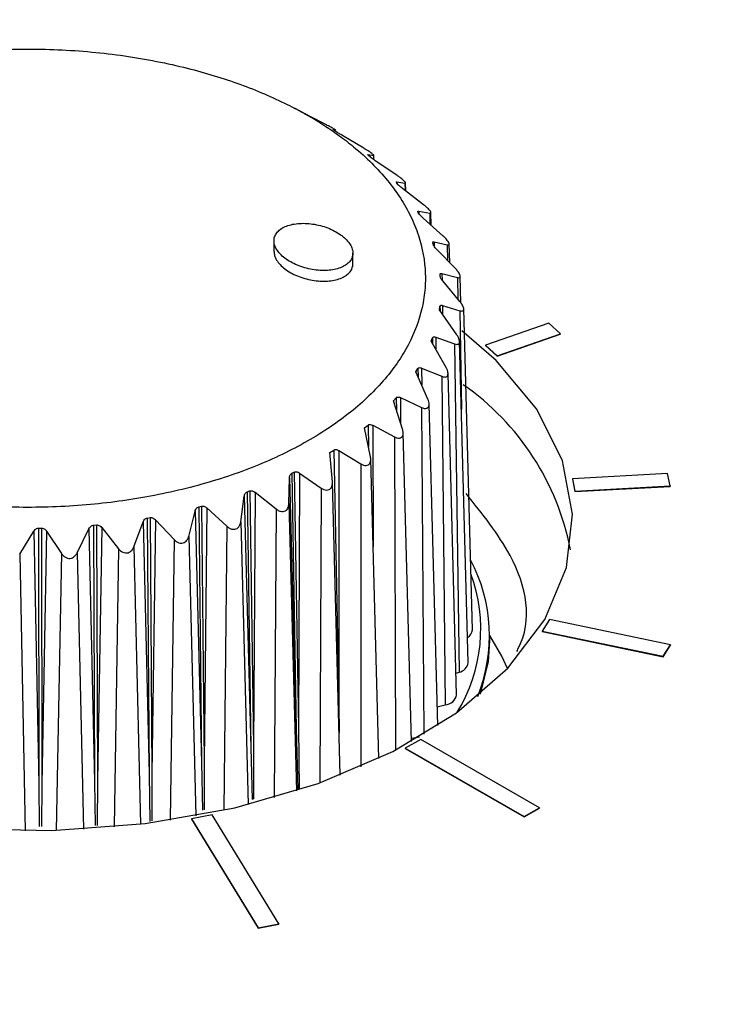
# Model space of a CAD drawing. Header units: millimetres. Extents: x -0.66 to 0.91, y -0.4 to 0.64.
# Tile 187 of 241: x 0.7005 to 0.7167, y -0.04 to -0.0175. Entities that reach past the tile are written whole.
import ezdxf

# ---------------------------------------------------------------- set-up
doc = ezdxf.new("R2010")
doc.units = ezdxf.units.MM
doc.layers.add('FORMAT', color=7, linetype='Continuous')

msp = doc.modelspace()

# ---------------------------------------------------------------- linework, layer by layer
at = {"layer": 'FORMAT', "color": 7, "linetype": 'Continuous', "lineweight": 25}
for p, q in [((0.707195, -0.019708), (0.70682, -0.019512)), ((0.707507, -0.019872), (0.707195, -0.019709)), ((0.707789, -0.020061), (0.707743, -0.020032)), ((0.708401, -0.020427), (0.707903, -0.020131)), ((0.708499, -0.020571), (0.708623, -0.02059)), ((0.708499, -0.020571), (0.708499, -0.020579)), ((0.708559, -0.020634), (0.70852, -0.020602)), ((0.708623, -0.02059), (0.708625, -0.020685)), ((0.708632, -0.02069), (0.70863, -0.020587)), ((0.709159, -0.021046), (0.708665, -0.020712)), ((0.709154, -0.021195), (0.709341, -0.021225)), ((0.709154, -0.021195), (0.709154, -0.02122)), ((0.709189, -0.021262), (0.709159, -0.021226)), ((0.709767, -0.021718), (0.709286, -0.021347)), ((0.709341, -0.021225), (0.709345, -0.021393)), ((0.709362, -0.021407), (0.709357, -0.021218)), ((0.709669, -0.021932), (0.709647, -0.021895)), ((0.709659, -0.021863), (0.709906, -0.02191)), ((0.709659, -0.021863), (0.70966, -0.021916)), ((0.710214, -0.022432), (0.709754, -0.022025)), ((0.709906, -0.02191), (0.709912, -0.022164)), ((0.709943, -0.022192), (0.709935, -0.021897)), ((0.706353, -0.022474), (0.706353, -0.022786)), ((0.70999, -0.022633), (0.709977, -0.022595)), ((0.710005, -0.022565), (0.710307, -0.022632)), ((0.710005, -0.022565), (0.710007, -0.022666)), ((0.710307, -0.022632), (0.710315, -0.022991)), ((0.710365, -0.023043), (0.710354, -0.022612)), ((0.708153, -0.023132), (0.708153, -0.02282)), ((0.710493, -0.023173), (0.710062, -0.022732)), ((0.710146, -0.023353), (0.710142, -0.023314)), ((0.710186, -0.023287), (0.710538, -0.023379)), ((0.710186, -0.023287), (0.710189, -0.023437)), ((0.710621, -0.023961), (0.710605, -0.023348)), ((0.710597, -0.02393), (0.710204, -0.023457)), ((0.710538, -0.023379), (0.710548, -0.023871)), ((0.710129, -0.024118), (0.71014, -0.024039)), ((0.71014, -0.024039), (0.710142, -0.024136)), ((0.710199, -0.024016), (0.710595, -0.024137)), ((0.710199, -0.024016), (0.710202, -0.024222)), ((0.710526, -0.024688), (0.710129, -0.024118)), ((0.710595, -0.024137), (0.710632, -0.026386)), ((0.71088, -0.031425), (0.710684, -0.024097)), ((0.712623, -0.024424), (0.711178, -0.024924)), ((0.712889, -0.024667), (0.712623, -0.024424)), ((0.711444, -0.025167), (0.712889, -0.024667)), ((0.711444, -0.025175), (0.712888, -0.024675)), ((0.712889, -0.024667), (0.712888, -0.024675)), ((0.709941, -0.024835), (0.70997, -0.024758)), ((0.71028, -0.025434), (0.709941, -0.024835)), ((0.70997, -0.024758), (0.709973, -0.024892)), ((0.710043, -0.02474), (0.710476, -0.024894)), ((0.710043, -0.02474), (0.710047, -0.025021)), ((0.710476, -0.024894), (0.710576, -0.032387)), ((0.710786, -0.032171), (0.71059, -0.024842)), ((0.711178, -0.024924), (0.711444, -0.025167)), ((0.711178, -0.024924), (0.711178, -0.024933)), ((0.711178, -0.024933), (0.711444, -0.025175)), ((0.711444, -0.025167), (0.711444, -0.025175)), ((0.709589, -0.025532), (0.709635, -0.025458)), ((0.709865, -0.026155), (0.709589, -0.025532)), ((0.709635, -0.025458), (0.70964, -0.025647)), ((0.709721, -0.025446), (0.710183, -0.025634)), ((0.709721, -0.025446), (0.709725, -0.025839)), ((0.710521, -0.032903), (0.710325, -0.025568)), ((0.710183, -0.025634), (0.71026, -0.033134)), ((0.70908, -0.026196), (0.709142, -0.026126)), ((0.709287, -0.026838), (0.70908, -0.026196)), ((0.709142, -0.026126), (0.709149, -0.026411)), ((0.709239, -0.026121), (0.709722, -0.026346)), ((0.709239, -0.026121), (0.709244, -0.026704)), ((0.710089, -0.033608), (0.709893, -0.026267)), ((0.709722, -0.026346), (0.709774, -0.033806)), ((0.708422, -0.026814), (0.7085, -0.02675)), ((0.708556, -0.02747), (0.708422, -0.026814)), ((0.7085, -0.02675), (0.708511, -0.027249)), ((0.708606, -0.026753), (0.709102, -0.027016)), ((0.708606, -0.026753), (0.708616, -0.029527)), ((0.70949, -0.033971), (0.709302, -0.026921)), ((0.709102, -0.027016), (0.709127, -0.034167)), ((0.707627, -0.027376), (0.707719, -0.027318)), ((0.707686, -0.028041), (0.707627, -0.027376)), ((0.707719, -0.027318), (0.707833, -0.033143)), ((0.707833, -0.02733), (0.708332, -0.027633)), ((0.707833, -0.02733), (0.707833, -0.033143)), ((0.708332, -0.027633), (0.708332, -0.034546)), ((0.708745, -0.034357), (0.708562, -0.027523)), ((0.706761, -0.027848), (0.706814, -0.027822)), ((0.706761, -0.027848), (0.70686, -0.03368)), ((0.706814, -0.027822), (0.706913, -0.033655)), ((0.706934, -0.027843), (0.706913, -0.033655)), ((0.706934, -0.027843), (0.707427, -0.028185)), ((0.715335, -0.027856), (0.713164, -0.027973)), ((0.715391, -0.028138), (0.715335, -0.027856)), ((0.706693, -0.02854), (0.706707, -0.027953)), ((0.706707, -0.027953), (0.70686, -0.03368)), ((0.707866, -0.034739), (0.707688, -0.028061)), ((0.713164, -0.027973), (0.71322, -0.028255)), ((0.713164, -0.027973), (0.713164, -0.027981)), ((0.713164, -0.027981), (0.71322, -0.028263)), ((0.705743, -0.028273), (0.705801, -0.028252)), ((0.705743, -0.028273), (0.705824, -0.034112)), ((0.705801, -0.028252), (0.705883, -0.034091)), ((0.705924, -0.028283), (0.705883, -0.034091)), ((0.705924, -0.028283), (0.706402, -0.028663)), ((0.707427, -0.028185), (0.707403, -0.034914)), ((0.71322, -0.028255), (0.715391, -0.028138)), ((0.71322, -0.028263), (0.715391, -0.028147)), ((0.71322, -0.028255), (0.71322, -0.028263)), ((0.715391, -0.028138), (0.715391, -0.028147)), ((0.705594, -0.028958), (0.705674, -0.028374)), ((0.705674, -0.028374), (0.705824, -0.034112)), ((0.706693, -0.02854), (0.706868, -0.035096)), ((0.704408, -0.029288), (0.704553, -0.028711)), ((0.704553, -0.028711), (0.704699, -0.034461)), ((0.704635, -0.028616), (0.704697, -0.0286)), ((0.704635, -0.028616), (0.704699, -0.034461)), ((0.704697, -0.0286), (0.704762, -0.034444)), ((0.704822, -0.02864), (0.704762, -0.034444)), ((0.704822, -0.02864), (0.705277, -0.029057)), ((0.706402, -0.028663), (0.706356, -0.035251)), ((0.703157, -0.029524), (0.703364, -0.02896)), ((0.703364, -0.02896), (0.703502, -0.034719)), ((0.703458, -0.028871), (0.703524, -0.02886)), ((0.703458, -0.028871), (0.703502, -0.034719)), ((0.703524, -0.02886), (0.703569, -0.034708)), ((0.703647, -0.02891), (0.703569, -0.034708)), ((0.703647, -0.02891), (0.704072, -0.029362)), ((0.705594, -0.028958), (0.705763, -0.03541)), ((0.70055, -0.029698), (0.700869, -0.029172)), ((0.700869, -0.029172), (0.700985, -0.034951)), ((0.700981, -0.0291), (0.70105, -0.029099)), ((0.700981, -0.0291), (0.700985, -0.034951)), ((0.70105, -0.029099), (0.701054, -0.03495)), ((0.701164, -0.029167), (0.701054, -0.03495)), ((0.701164, -0.029167), (0.701505, -0.029682)), ((0.701863, -0.029661), (0.702129, -0.029114)), ((0.702129, -0.029114), (0.702257, -0.034884)), ((0.702233, -0.029034), (0.7023, -0.029027)), ((0.702233, -0.029034), (0.702257, -0.034884)), ((0.7023, -0.029027), (0.702326, -0.034877)), ((0.702421, -0.029087), (0.702326, -0.034877)), ((0.702421, -0.029087), (0.702807, -0.029571)), ((0.705277, -0.029057), (0.705211, -0.035539)), ((0.704072, -0.029362), (0.703985, -0.035765)), ((0.704408, -0.029288), (0.70457, -0.035667)), ((0.701863, -0.029661), (0.702003, -0.035974)), ((0.702807, -0.029571), (0.702703, -0.035922)), ((0.703157, -0.029524), (0.703309, -0.035858)), ((0.70055, -0.029698), (0.700676, -0.036012)), ((0.701505, -0.029682), (0.701385, -0.036002)), ((0.712637, -0.031185), (0.712472, -0.031451)), ((0.715399, -0.031761), (0.712637, -0.031185)), ((0.712472, -0.031451), (0.715234, -0.032027)), ((0.712472, -0.031451), (0.712472, -0.031459)), ((0.712472, -0.031459), (0.715234, -0.032035)), ((0.711278, -0.031676), (0.711278, -0.031561)), ((0.715234, -0.032027), (0.715399, -0.031761)), ((0.715234, -0.032035), (0.715399, -0.031769)), ((0.715399, -0.031761), (0.715399, -0.031769)), ((0.715234, -0.032027), (0.715234, -0.032035)), ((0.710508, -0.03241), (0.710576, -0.032387)), ((0.707833, -0.033143), (0.70784, -0.033776)), ((0.710078, -0.033178), (0.71026, -0.033134)), ((0.70686, -0.03368), (0.706896, -0.03507)), ((0.706913, -0.033655), (0.706924, -0.035063)), ((0.709702, -0.033924), (0.709348, -0.034121)), ((0.709488, -0.033895), (0.709673, -0.033866)), ((0.712413, -0.035489), (0.709702, -0.033924)), ((0.705824, -0.034112), (0.705853, -0.035294)), ((0.705883, -0.034091), (0.705888, -0.035286)), ((0.709348, -0.034121), (0.709348, -0.034129)), ((0.709348, -0.034121), (0.712059, -0.035686)), ((0.709348, -0.034129), (0.712059, -0.035694)), ((0.704699, -0.034461), (0.704722, -0.035537)), ((0.704762, -0.034444), (0.704762, -0.035529)), ((0.703502, -0.034719), (0.703523, -0.035795)), ((0.703569, -0.034708), (0.703565, -0.035786)), ((0.700985, -0.034951), (0.700997, -0.035911)), ((0.701054, -0.03495), (0.701044, -0.03591)), ((0.702257, -0.034884), (0.702273, -0.035891)), ((0.702326, -0.034877), (0.702318, -0.03589)), ((0.712059, -0.035686), (0.712413, -0.035489)), ((0.712059, -0.035694), (0.712413, -0.035497)), ((0.712413, -0.035489), (0.712413, -0.035497)), ((0.704939, -0.035648), (0.704467, -0.035737)), ((0.704467, -0.035737), (0.705993, -0.038226)), ((0.704467, -0.035737), (0.704467, -0.035745)), ((0.706465, -0.038137), (0.704939, -0.035648)), ((0.712059, -0.035686), (0.712059, -0.035694)), ((0.704467, -0.035745), (0.705993, -0.038234)), ((0.705993, -0.038226), (0.706465, -0.038137)), ((0.705993, -0.038234), (0.706465, -0.038145)), ((0.706465, -0.038137), (0.706465, -0.038145)), ((0.705993, -0.038226), (0.705993, -0.038234))]:
    msp.add_line(p, q, dxfattribs=at)
at = {"layer": 'FORMAT', "color": 7, "linetype": 'Continuous', "lineweight": 25, "flags": 128}
for points in [[(0.691493, -0.03381), (0.69314, -0.034614), (0.694998, -0.035252), (0.697013, -0.035703), (0.699128, -0.035957), (0.701281, -0.036004), (0.703412, -0.035845), (0.705457, -0.035483), (0.707359, -0.03493), (0.709063, -0.0342), (0.71052, -0.033315), (0.711688, -0.0323), (0.712533, -0.031185), (0.713032, -0.030001), (0.713169, -0.028783), (0.71294, -0.027566), (0.712353, -0.026385), (0.711424, -0.025273), (0.710638, -0.024594)], [(0.711067, -0.032887), (0.711246, -0.032145), (0.711278, -0.031676)], [(0.711682, -0.032306), (0.71155, -0.032021), (0.711278, -0.031552)]]:
    msp.add_lwpolyline(points, dxfattribs=at)
at = {"layer": 'FORMAT', "color": 7, "linetype": 'Continuous', "lineweight": 25}
for centre, radius, start, end in [((0.351477, -0.773149), 0.8511733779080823, 55.229995, 64.911818), ((0.707276, -0.030712), 0.0059484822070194, 10.827709, 55.193771), ((0.707579, -0.031558), 0.0036920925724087, 338.005685, 28.06728), ((0.707443, -0.031404), 0.0036293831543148, 328.429141, 20.365589), ((0.710678, -0.031414), 0.0002021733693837, 297.289673, 356.852438), ((0.710536, -0.032138), 0.0002523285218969, 279.200237, 352.519823), ((0.710246, -0.032855), 0.0002795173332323, 272.979694, 350.100114)]:
    msp.add_arc(centre, radius, start, end, dxfattribs=at)
for points, knots in [([(0.6249844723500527, -0.0351923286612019), (0.6311994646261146, -0.0317006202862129), (0.6436301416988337, -0.0247168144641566), (0.6653500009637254, -0.0128530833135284), (0.690144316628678, 0.0003668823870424), (0.7087126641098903, 0.0098285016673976), (0.7179979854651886, 0.0145598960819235)], [0, 0, 0, 0, 0.2003192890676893, 0.4006608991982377, 0.7002934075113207, 1, 1, 1, 1]), ([(0.8435441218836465, -0.0661698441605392), (0.8409595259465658, -0.063444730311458), (0.8344831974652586, -0.0566163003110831), (0.8236472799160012, -0.0464684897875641), (0.8122328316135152, -0.0369510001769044), (0.8017385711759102, -0.0291425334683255), (0.7922926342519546, -0.0227668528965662), (0.7826216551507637, -0.0168876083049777), (0.7728850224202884, -0.0115982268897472), (0.7631198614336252, -0.0068909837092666), (0.7528534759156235, -0.0025334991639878), (0.7419288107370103, 0.0014277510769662), (0.728901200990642, 0.0053976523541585), (0.7196053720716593, 0.0073544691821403), (0.7142179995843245, 0.0084885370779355)], [0, 0, 0, 0, 0.0696762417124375, 0.1745906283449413, 0.2795037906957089, 0.3535502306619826, 0.4277233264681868, 0.5022824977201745, 0.5769720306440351, 0.6485103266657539, 0.7201630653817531, 0.8028724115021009, 0.8857552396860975, 1, 1, 1, 1]), ([(0.7076227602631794, 0.0074343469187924), (0.6978747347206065, 0.0025090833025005), (0.6783762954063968, -0.0073426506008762), (0.6590150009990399, -0.017782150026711), (0.6493331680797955, -0.0230025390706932)], [0, 0, 0, 0, 0.4999387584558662, 1, 1, 1, 1]), ([(0.7142165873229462, 0.0049658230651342), (0.7154895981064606, 0.0046800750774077), (0.7177618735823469, 0.004170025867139), (0.7218059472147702, 0.0031783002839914), (0.7277342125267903, 0.0016120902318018), (0.738250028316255, -0.0015516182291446), (0.7518639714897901, -0.0065482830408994), (0.7670737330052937, -0.0134009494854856), (0.7807104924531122, -0.0206762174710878), (0.7933455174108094, -0.0284293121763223), (0.8049781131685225, -0.0364673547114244), (0.8150097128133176, -0.0442070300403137), (0.8235489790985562, -0.0513967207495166), (0.830410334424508, -0.0575706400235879), (0.83561165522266, -0.0625536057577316), (0.8392347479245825, -0.0661483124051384), (0.8408187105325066, -0.0677682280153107), (0.8416121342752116, -0.0685796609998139)], [0, 0, 0, 0, 0.0275140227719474, 0.0491114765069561, 0.0876309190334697, 0.1563043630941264, 0.2788226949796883, 0.3884713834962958, 0.4987565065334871, 0.5924754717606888, 0.6859308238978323, 0.7793009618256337, 0.8409592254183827, 0.9027006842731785, 0.9571380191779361, 0.9785299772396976, 0.9999999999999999, 0.9999999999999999, 0.9999999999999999, 0.9999999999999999]), ([(0.8392728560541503, -0.0726505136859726), (0.837849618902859, -0.0711831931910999), (0.8347940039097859, -0.068032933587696), (0.829057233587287, -0.0624553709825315), (0.8223177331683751, -0.0562565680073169), (0.8147294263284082, -0.0497752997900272), (0.8053362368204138, -0.0422993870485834), (0.7937269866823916, -0.0339701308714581), (0.7804860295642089, -0.0257387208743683), (0.7677365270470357, -0.0188835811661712), (0.7555322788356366, -0.0132231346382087), (0.7445617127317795, -0.0089167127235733), (0.7348913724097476, -0.0056738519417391), (0.7268956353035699, -0.0033573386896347), (0.7197024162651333, -0.0015564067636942), (0.7152851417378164, -0.0006363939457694), (0.7133373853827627, -0.0002307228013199)], [0, 0, 0, 0, 0.0387027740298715, 0.0830928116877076, 0.1527586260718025, 0.2149383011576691, 0.2771697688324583, 0.3884890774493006, 0.4991091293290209, 0.5924698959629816, 0.6856277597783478, 0.7788213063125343, 0.840466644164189, 0.902298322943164, 0.9569193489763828, 1, 1, 1, 1]), ([(0.7126411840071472, -0.0006500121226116), (0.7165853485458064, -0.0015069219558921), (0.7244736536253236, -0.003220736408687), (0.7362515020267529, -0.0067039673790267), (0.7479677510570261, -0.0108669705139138), (0.7592106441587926, -0.0156182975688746), (0.7699275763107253, -0.0208393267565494), (0.7801071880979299, -0.0264455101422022), (0.7901433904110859, -0.0326275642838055), (0.8000262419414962, -0.0393908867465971), (0.8099022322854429, -0.0468465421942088), (0.8196940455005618, -0.0550001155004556), (0.8293203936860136, -0.0637311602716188), (0.8354671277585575, -0.0699851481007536), (0.8385006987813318, -0.0730716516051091)], [0, 0, 0, 0, 0.0872835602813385, 0.1745665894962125, 0.2625223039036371, 0.3506761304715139, 0.4302503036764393, 0.5095417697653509, 0.5888332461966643, 0.6690649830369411, 0.7492968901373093, 0.8335826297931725, 0.9178687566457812, 1, 1, 1, 1]), ([(0.7086472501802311, -0.0008990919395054), (0.7082806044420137, -0.001087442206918), (0.7064473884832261, -0.0020291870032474), (0.703513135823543, -0.0035424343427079), (0.6961787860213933, -0.0073428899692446), (0.6831766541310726, -0.0141550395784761), (0.6641335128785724, -0.0243580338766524), (0.6479806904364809, -0.0332288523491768), (0.6389653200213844, -0.0382726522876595), (0.6370906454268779, -0.0393214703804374)], [0, 0, 0, 0, 0.0153841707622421, 0.0769203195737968, 0.1231071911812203, 0.3230682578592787, 0.622235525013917, 0.9214468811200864, 1, 1, 1, 1]), ([(0.6376670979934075, -0.0396542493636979), (0.6431034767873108, -0.0366217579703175), (0.6547037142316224, -0.0301509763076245), (0.6724650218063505, -0.020506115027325), (0.6909508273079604, -0.0106588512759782), (0.7032687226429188, -0.0042891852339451), (0.7094280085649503, -0.001104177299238)], [0, 0, 0, 0, 0.2271527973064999, 0.4847024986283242, 0.7423370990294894, 1, 1, 1, 1]), ([(0.7066550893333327, -0.0194281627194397), (0.7064834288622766, -0.0193467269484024), (0.7059638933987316, -0.0191002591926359), (0.7051946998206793, -0.0188244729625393), (0.7043581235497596, -0.0185909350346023), (0.7034364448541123, -0.018384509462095), (0.7024426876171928, -0.0182413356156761), (0.7014299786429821, -0.0181725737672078), (0.700410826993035, -0.0181531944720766), (0.6993906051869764, -0.0182080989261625), (0.6983953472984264, -0.0183367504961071), (0.697667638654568, -0.0184687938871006), (0.6969632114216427, -0.0186348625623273), (0.6962773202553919, -0.0188369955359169), (0.6956252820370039, -0.0190717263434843), (0.6948083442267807, -0.019424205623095), (0.694070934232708, -0.0198350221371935), (0.6934328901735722, -0.0202944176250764), (0.6928641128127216, -0.0207830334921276), (0.692403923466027, -0.0213114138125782), (0.6920653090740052, -0.0218666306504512), (0.6918088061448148, -0.022436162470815), (0.6916775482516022, -0.0230224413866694), (0.6916763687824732, -0.023610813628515), (0.6917608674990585, -0.0241970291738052), (0.6919731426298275, -0.0247751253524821), (0.6923093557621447, -0.025330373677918), (0.6927252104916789, -0.0258672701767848), (0.6932570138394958, -0.0263721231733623), (0.693892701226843, -0.0268317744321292), (0.6945930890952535, -0.0272589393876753), (0.6953845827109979, -0.0276337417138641), (0.6962482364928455, -0.0279460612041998), (0.6971543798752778, -0.028215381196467), (0.6981165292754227, -0.0284178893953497), (0.6991109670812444, -0.0285476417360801), (0.7001208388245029, -0.0286286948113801), (0.7011452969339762, -0.0286359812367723), (0.7021583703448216, -0.0285684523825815), (0.7029060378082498, -0.0284813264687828), (0.7036367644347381, -0.0283589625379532), (0.7043556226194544, -0.0281996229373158), (0.7050467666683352, -0.0280058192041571), (0.7059233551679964, -0.0277049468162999), (0.7067314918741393, -0.0273412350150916), (0.7074496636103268, -0.0269231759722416), (0.7081042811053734, -0.0264718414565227), (0.7086581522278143, -0.0259743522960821), (0.7090959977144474, -0.0254427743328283), (0.7094547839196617, -0.0248919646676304), (0.7096920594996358, -0.0243168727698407), (0.7098003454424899, -0.0237317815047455), (0.709823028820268, -0.0231436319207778), (0.7097171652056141, -0.0225557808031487), (0.7094838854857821, -0.0219831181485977), (0.7091680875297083, -0.0214238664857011), (0.7087310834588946, -0.0208894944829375), (0.7082170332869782, -0.0204245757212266), (0.7077239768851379, -0.0200445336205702), (0.7072197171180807, -0.0197193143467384), (0.7067969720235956, -0.0195013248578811), (0.7066550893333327, -0.0194281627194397)], [0, 0, 0, 0, 0.0117110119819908, 0.0354437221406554, 0.0474863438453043, 0.0606793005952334, 0.087513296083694, 0.1011864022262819, 0.1143818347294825, 0.1412209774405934, 0.154896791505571, 0.1680927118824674, 0.1813802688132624, 0.1949568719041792, 0.208633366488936, 0.2218273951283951, 0.2486639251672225, 0.262338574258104, 0.2755291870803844, 0.3023587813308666, 0.3160298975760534, 0.3292170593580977, 0.35603955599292, 0.3697069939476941, 0.3828921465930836, 0.409710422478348, 0.4233756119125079, 0.4365610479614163, 0.4633797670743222, 0.4770450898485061, 0.4902329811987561, 0.5170566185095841, 0.5307243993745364, 0.5439158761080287, 0.5707468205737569, 0.5844183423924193, 0.597612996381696, 0.6244505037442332, 0.6381254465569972, 0.6513214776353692, 0.6646091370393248, 0.6781858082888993, 0.6918623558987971, 0.7050573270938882, 0.7318957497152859, 0.7455713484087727, 0.7587632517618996, 0.7855954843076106, 0.7992679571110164, 0.8124561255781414, 0.8392807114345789, 0.8529492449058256, 0.866134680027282, 0.8929535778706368, 0.9066191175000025, 0.9198040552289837, 0.9466217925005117, 0.9602866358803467, 0.9701209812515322, 0.989971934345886, 1, 1, 1, 1]), ([(0.7077635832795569, -0.0200154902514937), (0.707763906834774, -0.0200153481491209), (0.7077648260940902, -0.0200149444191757), (0.7077491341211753, -0.0200049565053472), (0.7077168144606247, -0.0199860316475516), (0.7076730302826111, -0.0199614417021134), (0.7076220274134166, -0.0199334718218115), (0.7075647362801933, -0.0199025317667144), (0.7075273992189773, -0.0198826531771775), (0.7075068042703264, -0.0198716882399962)], [0, 0, 0, 0, 0.0912990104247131, 0.2593914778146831, 0.4011940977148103, 0.5434183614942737, 0.6768931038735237, 0.8217757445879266, 1, 1, 1, 1]), ([(0.7077434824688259, -0.0200319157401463), (0.707736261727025, -0.0200272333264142), (0.7077208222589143, -0.0200172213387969), (0.7077064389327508, -0.0200068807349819), (0.7077037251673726, -0.0200037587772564), (0.7077054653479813, -0.0200038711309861), (0.7077057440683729, -0.0200038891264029)], [0, 0, 0, 0, 0.250863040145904, 0.5363980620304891, 0.9257460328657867, 1, 1, 1, 1]), ([(0.7079026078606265, -0.0201308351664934), (0.7078876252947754, -0.0201219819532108), (0.707860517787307, -0.0201059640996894), (0.7078215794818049, -0.0200820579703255), (0.7077993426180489, -0.0200679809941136), (0.7077899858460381, -0.0200619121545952), (0.7077890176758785, -0.0200612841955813)], [0, 0, 0, 0, 0.3864483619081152, 0.6991894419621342, 0.9688743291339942, 1, 1, 1, 1]), ([(0.708622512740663, -0.0205902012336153), (0.7086252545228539, -0.0205903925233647), (0.7086319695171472, -0.0205908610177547), (0.7086276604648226, -0.0205821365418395), (0.7086057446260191, -0.0205623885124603), (0.7085697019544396, -0.0205353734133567), (0.7085238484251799, -0.0205039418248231), (0.7084661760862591, -0.020466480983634), (0.7084255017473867, -0.0204416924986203), (0.708401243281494, -0.0204269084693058)], [0, 0, 0, 0, 0.1128430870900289, 0.2763679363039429, 0.4129898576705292, 0.5501812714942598, 0.6748195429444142, 0.8060600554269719, 1, 1, 1, 1]), ([(0.708520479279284, -0.020601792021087), (0.7085143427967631, -0.0205964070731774), (0.7085014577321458, -0.0205851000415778), (0.7084926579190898, -0.0205739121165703), (0.7084943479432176, -0.02057098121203), (0.708498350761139, -0.0205713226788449), (0.7084988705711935, -0.0205713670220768)], [0, 0, 0, 0, 0.2609636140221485, 0.5479577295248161, 0.9412973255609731, 1, 1, 1, 1]), ([(0.708664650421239, -0.0207123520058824), (0.7086514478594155, -0.0207034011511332), (0.708626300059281, -0.0206863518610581), (0.7085894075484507, -0.0206592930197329), (0.7085681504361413, -0.020642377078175), (0.7085593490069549, -0.020634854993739), (0.7085588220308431, -0.0206344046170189)], [0, 0, 0, 0, 0.3479962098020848, 0.6628515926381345, 0.9798136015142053, 1, 1, 1, 1]), ([(0.7093406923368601, -0.0212250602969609), (0.7093409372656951, -0.0212251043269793), (0.7093497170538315, -0.0212266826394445), (0.7093599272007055, -0.0212250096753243), (0.7093550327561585, -0.0212083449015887), (0.709331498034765, -0.0211809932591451), (0.7092937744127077, -0.0211467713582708), (0.7092443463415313, -0.0211069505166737), (0.7091977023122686, -0.0210726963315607), (0.7091676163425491, -0.0210519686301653), (0.7091591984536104, -0.0210461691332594)], [0, 0, 0, 0, 0.0054250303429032, 0.1944671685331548, 0.3445135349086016, 0.4955601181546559, 0.6245340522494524, 0.7508770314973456, 0.9302967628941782, 1, 1, 1, 1]), ([(0.709158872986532, -0.0212264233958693), (0.7091540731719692, -0.0212204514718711), (0.7091441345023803, -0.021208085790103), (0.7091411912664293, -0.0211965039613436), (0.7091470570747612, -0.0211940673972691), (0.7091531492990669, -0.0211948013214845), (0.7091537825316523, -0.0211948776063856)], [0, 0, 0, 0, 0.2691913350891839, 0.5573973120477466, 0.9539953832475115, 1, 1, 1, 1]), ([(0.7092855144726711, -0.0213473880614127), (0.7092799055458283, -0.0213430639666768), (0.7092613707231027, -0.0213287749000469), (0.7092324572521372, -0.021304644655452), (0.7092051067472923, -0.021279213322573), (0.7091938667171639, -0.0212667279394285), (0.7091893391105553, -0.0212616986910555)], [0, 0, 0, 0, 0.1539393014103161, 0.5086958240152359, 0.802097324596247, 1, 1, 1, 1]), ([(0.7099056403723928, -0.0219097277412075), (0.7099114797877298, -0.0219105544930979), (0.7099266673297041, -0.0219127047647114), (0.7099378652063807, -0.021904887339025), (0.709933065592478, -0.0218829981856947), (0.7099118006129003, -0.0218516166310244), (0.7098774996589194, -0.0218140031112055), (0.7098289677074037, -0.0217681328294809), (0.7097903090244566, -0.0217370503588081), (0.7097671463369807, -0.0217184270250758)], [0, 0, 0, 0, 0.1049432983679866, 0.2729435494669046, 0.4099631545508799, 0.5475604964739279, 0.6725840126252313, 0.8038258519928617, 1, 1, 1, 1]), ([(0.7096472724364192, -0.0218946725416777), (0.7096440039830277, -0.0218882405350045), (0.7096373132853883, -0.0218750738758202), (0.7096403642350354, -0.0218635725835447), (0.709650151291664, -0.0218619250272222), (0.7096581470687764, -0.0218632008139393), (0.7096587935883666, -0.0218633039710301)], [0, 0, 0, 0, 0.2762391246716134, 0.5654761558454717, 0.9648654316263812, 1, 1, 1, 1]), ([(0.7097541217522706, -0.0220246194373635), (0.7097439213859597, -0.0220154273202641), (0.7097223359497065, -0.0219959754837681), (0.7096941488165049, -0.0219662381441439), (0.7096769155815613, -0.0219443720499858), (0.7096708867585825, -0.021934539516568), (0.7096693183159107, -0.0219319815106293)], [0, 0, 0, 0, 0.2948569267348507, 0.6239594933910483, 0.9021702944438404, 1, 1, 1, 1]), ([(0.70790524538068, -0.0224229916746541), (0.7078144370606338, -0.0223651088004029), (0.7076327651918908, -0.0222493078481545), (0.7072790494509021, -0.022151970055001), (0.7069285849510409, -0.0221306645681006), (0.7066233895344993, -0.0221925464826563), (0.7064472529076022, -0.0223068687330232), (0.7063711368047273, -0.0224250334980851), (0.7063478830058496, -0.0225239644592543), (0.7063605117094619, -0.0226291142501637), (0.7064228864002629, -0.0227711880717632), (0.706584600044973, -0.0229438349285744), (0.706878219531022, -0.0231085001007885), (0.7072264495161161, -0.0232082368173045), (0.7075784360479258, -0.0232290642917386), (0.7078831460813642, -0.0231677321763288), (0.7080595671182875, -0.0230536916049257), (0.7081355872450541, -0.022935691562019), (0.7081590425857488, -0.0228366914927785), (0.7081462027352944, -0.0227317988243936), (0.7080859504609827, -0.0225883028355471), (0.7079775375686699, -0.0224891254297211), (0.70790524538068, -0.0224229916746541)], [0, 0, 0, 0, 0.062389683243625, 0.1248173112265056, 0.1872456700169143, 0.2496604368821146, 0.3120602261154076, 0.3433650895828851, 0.3747596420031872, 0.406092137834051, 0.4374431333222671, 0.4998639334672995, 0.562311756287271, 0.6247604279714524, 0.6871896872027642, 0.7495881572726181, 0.8119506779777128, 0.8433269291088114, 0.8746417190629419, 0.906060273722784, 0.9373588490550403, 1, 1, 1, 1]), ([(0.710307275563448, -0.0226319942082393), (0.7103131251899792, -0.0226331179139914), (0.7103311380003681, -0.0226365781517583), (0.7103504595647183, -0.0226317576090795), (0.7103564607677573, -0.0226110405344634), (0.7103446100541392, -0.02257896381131), (0.710318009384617, -0.0225391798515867), (0.7102766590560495, -0.0224906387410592), (0.7102394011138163, -0.0224542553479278), (0.7102160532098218, -0.0224333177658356), (0.7102142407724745, -0.0224316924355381)], [0, 0, 0, 0, 0.0829873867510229, 0.2555438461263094, 0.3951514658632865, 0.5354239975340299, 0.6610935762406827, 0.7910519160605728, 0.9837799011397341, 0.9999999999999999, 0.9999999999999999, 0.9999999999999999, 0.9999999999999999]), ([(0.7099769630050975, -0.0225946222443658), (0.7099753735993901, -0.0225878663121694), (0.7099721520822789, -0.0225741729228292), (0.7099812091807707, -0.0225632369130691), (0.7099946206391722, -0.0225626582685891), (0.7100043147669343, -0.0225646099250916), (0.7100048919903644, -0.0225647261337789)], [0, 0, 0, 0, 0.282539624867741, 0.5726707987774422, 0.9745552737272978, 1, 1, 1, 1]), ([(0.7100621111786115, -0.0227319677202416), (0.7100515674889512, -0.0227208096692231), (0.7100306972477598, -0.0226987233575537), (0.7100049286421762, -0.0226643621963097), (0.7099935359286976, -0.0226430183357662), (0.7099903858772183, -0.0226338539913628), (0.7099901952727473, -0.0226332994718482)], [0, 0, 0, 0, 0.3301017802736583, 0.653405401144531, 0.9790281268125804, 1, 1, 1, 1]), ([(0.7063557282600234, -0.0227857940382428), (0.706357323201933, -0.0228151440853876), (0.7063608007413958, -0.0228791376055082), (0.7064241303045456, -0.0230163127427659), (0.7065841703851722, -0.0231887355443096), (0.7068783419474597, -0.0233534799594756), (0.7072263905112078, -0.0234531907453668), (0.7075785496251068, -0.0234740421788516), (0.7078827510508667, -0.0234126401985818), (0.7080607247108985, -0.0232988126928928), (0.708133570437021, -0.023180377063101), (0.7081573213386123, -0.023110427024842), (0.7081518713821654, -0.023070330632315), (0.7081511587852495, -0.0230650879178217)], [0, 0, 0, 0, 0.0531690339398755, 0.1159273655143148, 0.2408039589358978, 0.3657357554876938, 0.4906692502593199, 0.6155639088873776, 0.740396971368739, 0.8651581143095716, 0.9279287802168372, 0.9905764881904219, 1, 1, 1, 1]), ([(0.7101420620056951, -0.0233137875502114), (0.71014225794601, -0.0233068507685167), (0.7101426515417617, -0.0232929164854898), (0.7101576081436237, -0.0232830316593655), (0.7101742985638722, -0.0232837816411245), (0.7101854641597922, -0.0232865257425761), (0.7101859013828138, -0.0232866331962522)], [0, 0, 0, 0, 0.2883972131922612, 0.5793188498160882, 0.9835269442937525, 1, 1, 1, 1]), ([(0.7102039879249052, -0.0234568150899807), (0.7101939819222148, -0.0234442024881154), (0.7101747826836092, -0.0234200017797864), (0.7101539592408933, -0.023383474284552), (0.7101471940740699, -0.0233622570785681), (0.7101462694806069, -0.0233533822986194), (0.710146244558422, -0.0233531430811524)], [0, 0, 0, 0, 0.348486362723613, 0.6686659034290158, 0.9910689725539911, 1, 1, 1, 1]), ([(0.7105384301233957, -0.0233789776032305), (0.7105405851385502, -0.0233795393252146), (0.710558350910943, -0.0233841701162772), (0.7105846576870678, -0.0233854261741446), (0.710605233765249, -0.0233694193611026), (0.7106061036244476, -0.0233387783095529), (0.7105897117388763, -0.0232980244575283), (0.7105583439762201, -0.0232483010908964), (0.7105232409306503, -0.0232055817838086), (0.710498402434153, -0.0231794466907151), (0.710492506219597, -0.0231732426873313)], [0, 0, 0, 0, 0.0253849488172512, 0.2092714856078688, 0.3567115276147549, 0.5050635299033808, 0.6331917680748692, 0.7604941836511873, 0.9431456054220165, 1, 1, 1, 1]), ([(0.7101396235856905, -0.0240393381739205), (0.7101408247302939, -0.0240342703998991), (0.7101436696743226, -0.0240222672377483), (0.7101589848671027, -0.0240116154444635), (0.7101793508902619, -0.0240110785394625), (0.710194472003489, -0.0240150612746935), (0.7101985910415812, -0.0240161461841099)], [0, 0, 0, 0, 0.205926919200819, 0.4877435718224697, 0.8604597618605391, 0.9999999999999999, 0.9999999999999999, 0.9999999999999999, 0.9999999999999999]), ([(0.7105949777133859, -0.0241373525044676), (0.7106122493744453, -0.0241413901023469), (0.7106433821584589, -0.0241486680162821), (0.7106746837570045, -0.0241365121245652), (0.7106871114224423, -0.0241085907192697), (0.7106810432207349, -0.024067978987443), (0.7106593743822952, -0.0240173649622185), (0.7106289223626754, -0.0239698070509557), (0.7106046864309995, -0.0239394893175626), (0.7105969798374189, -0.0239298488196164)], [0, 0, 0, 0, 0.1857627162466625, 0.3348439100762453, 0.4848933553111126, 0.6151054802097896, 0.7411693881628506, 0.917696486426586, 1, 1, 1, 1]), ([(0.710475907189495, -0.0248935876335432), (0.7104919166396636, -0.0248983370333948), (0.7105241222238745, -0.0249078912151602), (0.7105619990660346, -0.0249025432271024), (0.7105858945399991, -0.0248806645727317), (0.7105930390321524, -0.0248452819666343), (0.7105848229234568, -0.0247998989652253), (0.7105630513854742, -0.0247461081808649), (0.7105389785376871, -0.024708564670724), (0.7105257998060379, -0.024688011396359)], [0, 0, 0, 0, 0.1546675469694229, 0.3111386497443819, 0.4433702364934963, 0.5759838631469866, 0.700695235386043, 0.8361449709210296, 1, 1, 1, 1]), ([(0.709969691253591, -0.0247583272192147), (0.7099701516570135, -0.0247571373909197), (0.7099733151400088, -0.0247489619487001), (0.7099835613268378, -0.024737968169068), (0.7100076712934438, -0.0247311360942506), (0.7100296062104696, -0.0247368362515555), (0.7100427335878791, -0.0247402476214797)], [0, 0, 0, 0, 0.0463719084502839, 0.3186265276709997, 0.5922188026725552, 1, 1, 1, 1]), ([(0.7096352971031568, -0.0254579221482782), (0.7096377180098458, -0.0254545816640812), (0.7096448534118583, -0.0254447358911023), (0.7096650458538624, -0.0254354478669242), (0.7096928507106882, -0.0254361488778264), (0.7097130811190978, -0.0254432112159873), (0.7097211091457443, -0.0254460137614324)], [0, 0, 0, 0, 0.1419456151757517, 0.4183717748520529, 0.7691926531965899, 0.9999999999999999, 0.9999999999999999, 0.9999999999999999, 0.9999999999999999]), ([(0.7101833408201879, -0.0256341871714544), (0.710201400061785, -0.0256404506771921), (0.7102368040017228, -0.025652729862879), (0.7102810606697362, -0.0256497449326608), (0.7103117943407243, -0.0256294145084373), (0.7103262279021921, -0.0255945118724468), (0.710325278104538, -0.0255485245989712), (0.7103107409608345, -0.0254937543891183), (0.7102909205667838, -0.0254550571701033), (0.7102802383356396, -0.0254342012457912)], [0, 0, 0, 0, 0.1615481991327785, 0.3167044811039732, 0.4482374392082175, 0.5801248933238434, 0.7048170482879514, 0.840910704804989, 1, 1, 1, 1]), ([(0.7091424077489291, -0.0261256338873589), (0.7091470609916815, -0.0261213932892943), (0.7091582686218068, -0.0261111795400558), (0.7091858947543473, -0.0261054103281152), (0.7092149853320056, -0.0261104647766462), (0.7092339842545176, -0.0261185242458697), (0.7092394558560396, -0.0261208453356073)], [0, 0, 0, 0, 0.1993543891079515, 0.4801576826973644, 0.8502878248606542, 1, 1, 1, 1]), ([(0.7097224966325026, -0.0263459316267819), (0.709742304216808, -0.0263538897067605), (0.7097803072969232, -0.0263691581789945), (0.7098304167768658, -0.0263691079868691), (0.7098675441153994, -0.0263508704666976), (0.7098890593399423, -0.0263170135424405), (0.7098954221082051, -0.026270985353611), (0.7098882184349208, -0.026215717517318), (0.7098728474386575, -0.0261761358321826), (0.7098646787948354, -0.0261551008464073)], [0, 0, 0, 0, 0.1676240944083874, 0.3216056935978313, 0.4525052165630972, 0.5837354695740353, 0.7083883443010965, 0.8450281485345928, 1, 1, 1, 1]), ([(0.7084998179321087, -0.0267495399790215), (0.7085063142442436, -0.026745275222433), (0.7085209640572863, -0.0267356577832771), (0.708553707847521, -0.0267332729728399), (0.708583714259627, -0.026741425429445), (0.708602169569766, -0.0267506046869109), (0.7086063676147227, -0.0267526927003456)], [0, 0, 0, 0, 0.2255595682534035, 0.5086586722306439, 0.888234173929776, 1, 1, 1, 1]), ([(0.709101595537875, -0.0270161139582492), (0.709122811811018, -0.0270259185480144), (0.7091627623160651, -0.0270443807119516), (0.7092208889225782, -0.0270480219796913), (0.7092657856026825, -0.0270295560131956), (0.7092929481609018, -0.0269921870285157), (0.709304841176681, -0.0269402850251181), (0.70930058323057, -0.0268865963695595), (0.7092900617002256, -0.0268500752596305), (0.7092865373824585, -0.0268378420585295)], [0, 0, 0, 0, 0.1732310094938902, 0.3261961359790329, 0.4802470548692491, 0.6109042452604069, 0.7364596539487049, 0.9117238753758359, 0.9999999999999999, 0.9999999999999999, 0.9999999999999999, 0.9999999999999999]), ([(0.7077189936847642, -0.0273184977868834), (0.7077271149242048, -0.027314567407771), (0.707744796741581, -0.0273060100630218), (0.70778140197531, -0.0273070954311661), (0.7078118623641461, -0.027318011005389), (0.7078297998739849, -0.0273283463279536), (0.7078331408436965, -0.0273302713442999)], [0, 0, 0, 0, 0.241673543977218, 0.526179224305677, 0.9117480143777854, 1, 1, 1, 1]), ([(0.70833171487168, -0.0276327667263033), (0.7083531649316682, -0.0276441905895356), (0.708393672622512, -0.0276657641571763), (0.7084558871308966, -0.0276742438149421), (0.70850703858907, -0.0276596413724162), (0.7085416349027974, -0.02762474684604), (0.7085617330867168, -0.0275741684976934), (0.7085646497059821, -0.0275202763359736), (0.7085582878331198, -0.0274829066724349), (0.7085561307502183, -0.0274702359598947)], [0, 0, 0, 0, 0.172230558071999, 0.3252514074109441, 0.4793655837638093, 0.609963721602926, 0.7353109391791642, 0.910253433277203, 0.9999999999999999, 0.9999999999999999, 0.9999999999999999, 0.9999999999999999]), ([(0.7067070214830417, -0.0279527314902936), (0.7067084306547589, -0.0279371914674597), (0.7067110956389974, -0.0279078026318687), (0.7067296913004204, -0.0278704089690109), (0.7067496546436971, -0.0278533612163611), (0.7067612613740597, -0.0278477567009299), (0.7067614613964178, -0.0278476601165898)], [0, 0, 0, 0, 0.3565962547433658, 0.6743843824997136, 0.9943885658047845, 1, 1, 1, 1]), ([(0.7068138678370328, -0.0278223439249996), (0.706823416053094, -0.0278189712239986), (0.7068437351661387, -0.0278117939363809), (0.7068831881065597, -0.0278164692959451), (0.7069136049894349, -0.0278299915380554), (0.7069308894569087, -0.0278414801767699), (0.706933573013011, -0.0278432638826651)], [0, 0, 0, 0, 0.2530292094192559, 0.5384596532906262, 0.9283420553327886, 1, 1, 1, 1]), ([(0.7074265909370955, -0.0281848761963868), (0.7074486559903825, -0.0281983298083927), (0.7074894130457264, -0.0282231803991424), (0.7075545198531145, -0.028236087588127), (0.7076100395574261, -0.0282257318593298), (0.7076511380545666, -0.0281941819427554), (0.7076790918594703, -0.0281456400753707), (0.7076892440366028, -0.0280920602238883), (0.7076871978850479, -0.0280540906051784), (0.7076864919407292, -0.0280409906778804)], [0, 0, 0, 0, 0.1771369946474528, 0.3271953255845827, 0.4782713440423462, 0.6085789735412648, 0.7336635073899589, 0.9081110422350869, 0.9999999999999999, 0.9999999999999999, 0.9999999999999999, 0.9999999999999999]), ([(0.7056739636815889, -0.0283735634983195), (0.7056765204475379, -0.0283606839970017), (0.7056818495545, -0.028333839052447), (0.7057023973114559, -0.0282983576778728), (0.7057260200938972, -0.0282796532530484), (0.7057407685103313, -0.028273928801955), (0.7057428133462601, -0.0282731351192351)], [0, 0, 0, 0, 0.2982871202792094, 0.6217244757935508, 0.9475529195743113, 1, 1, 1, 1]), ([(0.7058005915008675, -0.0282520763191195), (0.7058113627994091, -0.0282494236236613), (0.7058339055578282, -0.0282438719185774), (0.7058752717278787, -0.0282522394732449), (0.705905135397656, -0.0282682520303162), (0.7059215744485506, -0.0282808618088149), (0.7059237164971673, -0.0282825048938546)], [0, 0, 0, 0, 0.2617576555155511, 0.5478206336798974, 0.941079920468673, 1, 1, 1, 1]), ([(0.7118938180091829, -0.0319163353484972), (0.7119029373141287, -0.0318993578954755), (0.7122761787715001, -0.0312044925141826), (0.7120013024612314, -0.0298856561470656), (0.711108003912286, -0.0287741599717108), (0.7107375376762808, -0.0283132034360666)], [0, 0, 0, 0, 0.0144464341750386, 0.5912740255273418, 1, 1, 1, 1]), ([(0.7064023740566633, -0.0286625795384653), (0.7064129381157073, -0.0286704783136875), (0.7064435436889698, -0.0286933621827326), (0.706497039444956, -0.0287172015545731), (0.7065598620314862, -0.0287239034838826), (0.7066127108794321, -0.0287080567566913), (0.7066529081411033, -0.0286736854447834), (0.7066830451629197, -0.0286205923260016), (0.7066921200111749, -0.0285726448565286), (0.7066930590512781, -0.0285424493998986), (0.7066931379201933, -0.0285399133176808)], [0, 0, 0, 0, 0.0886973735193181, 0.256968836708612, 0.3958151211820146, 0.5353279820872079, 0.6600638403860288, 0.7893745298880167, 0.9823098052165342, 1, 1, 1, 1]), ([(0.7045530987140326, -0.0287111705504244), (0.7045543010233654, -0.0287068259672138), (0.7045598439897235, -0.0286867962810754), (0.704575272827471, -0.0286563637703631), (0.7046035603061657, -0.0286280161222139), (0.70462549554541, -0.028619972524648), (0.7046351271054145, -0.0286164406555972)], [0, 0, 0, 0, 0.1015144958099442, 0.4680088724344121, 0.7664076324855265, 1, 1, 1, 1]), ([(0.7046972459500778, -0.0286000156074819), (0.7047090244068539, -0.0285982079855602), (0.7047333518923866, -0.0285944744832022), (0.7047757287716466, -0.0286065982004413), (0.7048045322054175, -0.0286249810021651), (0.7048199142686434, -0.028638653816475), (0.7048215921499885, -0.0286401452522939)], [0, 0, 0, 0, 0.2689160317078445, 0.5554251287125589, 0.9515056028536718, 1, 1, 1, 1]), ([(0.7033644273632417, -0.0289595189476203), (0.7033700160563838, -0.0289468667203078), (0.7033815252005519, -0.0289208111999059), (0.7034098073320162, -0.0288907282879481), (0.7034377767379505, -0.0288757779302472), (0.7034540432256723, -0.0288723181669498), (0.7034581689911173, -0.0288714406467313)], [0, 0, 0, 0, 0.3069172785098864, 0.6320538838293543, 0.9066756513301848, 1, 1, 1, 1]), ([(0.7035235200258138, -0.0288599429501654), (0.7035360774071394, -0.0288590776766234), (0.7035617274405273, -0.0288573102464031), (0.7036042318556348, -0.0288732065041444), (0.7036314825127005, -0.028893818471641), (0.7036455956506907, -0.0289084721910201), (0.7036468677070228, -0.0289097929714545)], [0, 0, 0, 0, 0.2751099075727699, 0.5619466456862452, 0.9605170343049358, 1, 1, 1, 1]), ([(0.7052773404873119, -0.0290573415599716), (0.7052970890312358, -0.0290734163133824), (0.7053349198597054, -0.029104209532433), (0.7053989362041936, -0.0291272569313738), (0.7054590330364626, -0.0291285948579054), (0.7055101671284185, -0.0291094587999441), (0.7055538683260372, -0.0290702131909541), (0.7055824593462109, -0.0290176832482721), (0.7055903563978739, -0.0289761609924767), (0.7055937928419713, -0.0289580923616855)], [0, 0, 0, 0, 0.168368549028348, 0.3225312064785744, 0.4523899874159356, 0.5825805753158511, 0.7062399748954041, 0.8721687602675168, 0.9999999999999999, 0.9999999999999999, 0.9999999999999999, 0.9999999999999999]), ([(0.7008693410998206, -0.0291723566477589), (0.7008788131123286, -0.0291590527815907), (0.7008967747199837, -0.0291338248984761), (0.7009354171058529, -0.0291076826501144), (0.7009654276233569, -0.0291002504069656), (0.7009807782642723, -0.0290999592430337), (0.7009813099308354, -0.0290999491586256)], [0, 0, 0, 0, 0.3531782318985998, 0.6697255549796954, 0.9885610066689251, 1, 1, 1, 1]), ([(0.7010495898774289, -0.0290988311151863), (0.7010629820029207, -0.0291000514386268), (0.701089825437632, -0.0291024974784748), (0.701130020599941, -0.0291257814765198), (0.7011527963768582, -0.0291503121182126), (0.7011637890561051, -0.0291665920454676), (0.701164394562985, -0.0291674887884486)], [0, 0, 0, 0, 0.2860610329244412, 0.5733862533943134, 0.976500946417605, 1, 1, 1, 1]), ([(0.7021291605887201, -0.0291141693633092), (0.7021368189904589, -0.0291008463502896), (0.7021517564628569, -0.0290748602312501), (0.7021849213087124, -0.0290472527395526), (0.7022138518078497, -0.029035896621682), (0.7022296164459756, -0.0290339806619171), (0.7022329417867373, -0.0290335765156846)], [0, 0, 0, 0, 0.3362212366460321, 0.6557889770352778, 0.9273932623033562, 0.9999999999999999, 0.9999999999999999, 0.9999999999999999, 0.9999999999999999]), ([(0.7023003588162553, -0.0290272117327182), (0.702313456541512, -0.0290273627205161), (0.7023399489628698, -0.029027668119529), (0.7023817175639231, -0.0290473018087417), (0.7024069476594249, -0.0290699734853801), (0.7024195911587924, -0.0290855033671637), (0.7024205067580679, -0.029086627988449)], [0, 0, 0, 0, 0.2807301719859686, 0.5678254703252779, 0.968703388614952, 1, 1, 1, 1]), ([(0.704071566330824, -0.0293621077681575), (0.7040768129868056, -0.0293675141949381), (0.7041009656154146, -0.0293924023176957), (0.7041476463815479, -0.0294255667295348), (0.7042148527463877, -0.0294471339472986), (0.7042765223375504, -0.0294436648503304), (0.7043287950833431, -0.0294187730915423), (0.7043738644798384, -0.0293742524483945), (0.7043974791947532, -0.0293270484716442), (0.7044063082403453, -0.0292945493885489), (0.7044080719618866, -0.0292880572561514)], [0, 0, 0, 0, 0.0498273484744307, 0.2293768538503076, 0.3720091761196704, 0.5154581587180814, 0.6410119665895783, 0.767845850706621, 0.9536240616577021, 0.9999999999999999, 0.9999999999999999, 0.9999999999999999, 0.9999999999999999]), ([(0.7015049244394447, -0.029681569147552), (0.7015102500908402, -0.0296892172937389), (0.7015305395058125, -0.0297183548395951), (0.7015726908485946, -0.0297583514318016), (0.7016362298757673, -0.0297889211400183), (0.7016994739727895, -0.0297943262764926), (0.7017573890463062, -0.0297774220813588), (0.7018121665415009, -0.0297400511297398), (0.7018451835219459, -0.0296972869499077), (0.7018604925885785, -0.029666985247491), (0.7018632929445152, -0.0296614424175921)], [0, 0, 0, 0, 0.0619927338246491, 0.2361769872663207, 0.3776103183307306, 0.5198399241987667, 0.644456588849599, 0.7711089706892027, 0.9581309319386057, 0.9999999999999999, 0.9999999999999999, 0.9999999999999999, 0.9999999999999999]), ([(0.702806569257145, -0.0295714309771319), (0.7028172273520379, -0.0295837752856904), (0.702844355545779, -0.0296151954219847), (0.7028966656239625, -0.0296509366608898), (0.7029610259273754, -0.0296700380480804), (0.7030212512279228, -0.0296656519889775), (0.7030741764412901, -0.0296410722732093), (0.7031230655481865, -0.0295957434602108), (0.7031467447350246, -0.0295522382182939), (0.7031569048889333, -0.0295245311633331), (0.7031571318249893, -0.0295239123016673)], [0, 0, 0, 0, 0.1077370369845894, 0.2742245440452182, 0.4096580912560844, 0.5456738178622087, 0.6690852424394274, 0.7988693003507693, 0.9955075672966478, 0.9999999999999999, 0.9999999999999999, 0.9999999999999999, 0.9999999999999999])]:
    msp.add_open_spline(points, degree=3, knots=knots, dxfattribs=at)

doc.saveas('drawing.dxf')
